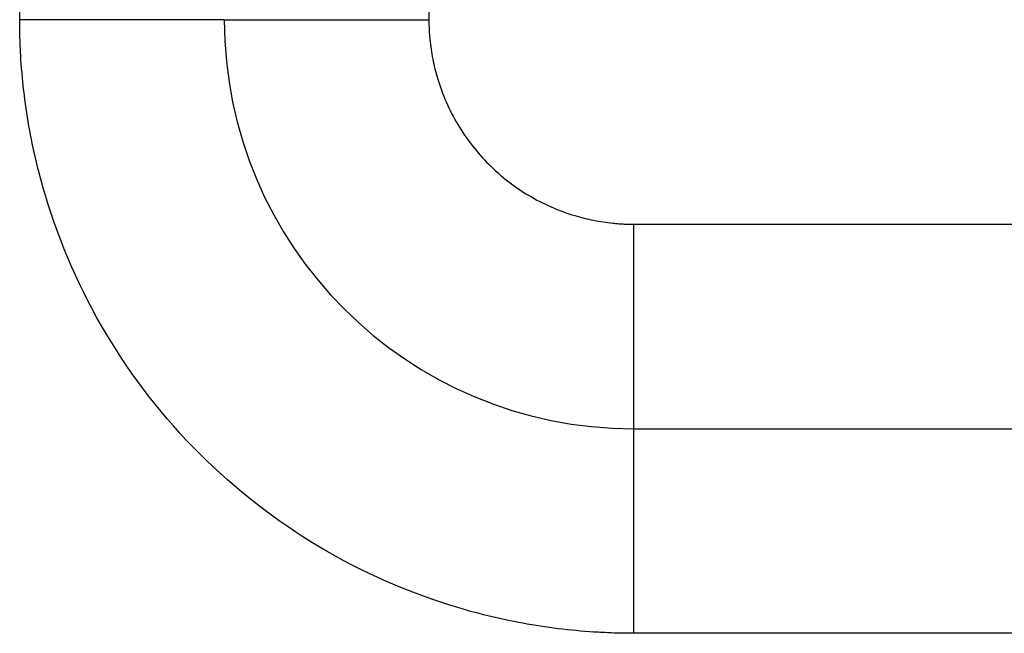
# Model space of a CAD drawing. Header units: inches. Extents: x -431 to 311, y -200 to 191.
# Tile 22 of 61: x -158.5 to -153.69, y 0.77 to 3.77. Entities that reach past the tile are written whole.
import ezdxf

# ---------------------------------------------------------------- set-up
doc = ezdxf.new("R2010")
doc.units = ezdxf.units.IN

# ---------------------------------------------------------------- blocks, each defined once
blk = doc.blocks.new('001_G23_G27_BF_B3_20W_30W_Motor_1_1__4', base_point=(-311, -62.7655))
at = {"color": 7, "linetype": 'Continuous'}
blk.add_line((-155.5, 1.7655), (-121, 1.7655), dxfattribs=at)
blk.add_arc((-155.5, 3.7655), 2, 180, -90, dxfattribs=at)
at = {"color": 1, "linetype": 'Continuous'}
for points, knots in [([(-158.5, 3.7651), (-158.4998, 3.7939), (-158.4993, 3.8513), (-158.4916, 4.025), (-158.4615, 4.2855), (-158.351, 4.7532), (-158.1029, 5.3182), (-157.6433, 5.9083), (-157.0533, 6.3681), (-156.4885, 6.6162), (-156.0212, 6.7268), (-155.7609, 6.757), (-155.587, 6.7647), (-155.5293, 6.7652), (-155.5004, 6.7655)], [0, 0, 0, 0, 0.08616, 0.172274, 0.521578, 0.87093, 1.611483, 2.352036, 3.092588, 3.833141, 4.181973, 4.530753, 4.617373, 4.703939, 4.703939, 4.703939, 4.703939]), ([(-155.4998, 4.7655), (-155.5078, 4.7654), (-155.524, 4.7653), (-155.5482, 4.7644), (-155.5724, 4.763), (-155.6206, 4.7589), (-155.6926, 4.7484), (-155.8353, 4.7132), (-156.0176, 4.6331), (-156.2143, 4.4799), (-156.3675, 4.2833), (-156.4473, 4.1017), (-156.4823, 3.9605), (-156.4929, 3.8896), (-156.4972, 3.8414), (-156.4988, 3.8161), (-156.4998, 3.7907), (-156.4999, 3.7738), (-156.5, 3.7653)], [0, 0, 0, 0, 0.024235, 0.04847, 0.072697, 0.096909, 0.193673, 0.290494, 0.537345, 0.784196, 1.031047, 1.277898, 1.372499, 1.467041, 1.492404, 1.517775, 1.543153, 1.568531, 1.568531, 1.568531, 1.568531]), ([(-157.5, 3.7655), (-157.5, 3.7655), (-157.5, 3.7655), (-157.5001, 3.7655), (-157.5002, 3.7655), (-157.5003, 3.7655), (-157.5005, 3.7655), (-157.5006, 3.7655), (-157.5009, 3.7655), (-157.5011, 3.7655), (-157.5015, 3.7655), (-157.5018, 3.7655), (-157.5022, 3.7655), (-157.5026, 3.7655), (-157.503, 3.7655), (-157.5035, 3.7655), (-157.5041, 3.7655), (-157.5046, 3.7655), (-157.5052, 3.7655), (-157.5059, 3.7655), (-157.5066, 3.7655), (-157.5073, 3.7655), (-157.508, 3.7654), (-157.5088, 3.7654), (-157.5097, 3.7654), (-157.5106, 3.7654), (-157.5115, 3.7654), (-157.5125, 3.7654), (-157.5135, 3.7654), (-157.5145, 3.7654), (-157.5156, 3.7654), (-157.5167, 3.7654), (-157.5178, 3.7654), (-157.519, 3.7654), (-157.5202, 3.7654), (-157.5215, 3.7654), (-157.5227, 3.7654), (-157.5241, 3.7654), (-157.5254, 3.7654), (-157.5268, 3.7654), (-157.5283, 3.7654), (-157.5298, 3.7654), (-157.5313, 3.7654), (-157.5328, 3.7654), (-157.5344, 3.7654), (-157.5361, 3.7654), (-157.5378, 3.7654), (-157.5395, 3.7654), (-157.5412, 3.7654), (-157.5431, 3.7654), (-157.5449, 3.7654), (-157.5468, 3.7654), (-157.5487, 3.7654), (-157.5507, 3.7654), (-157.5527, 3.7654), (-157.5547, 3.7654), (-157.5568, 3.7654), (-157.559, 3.7654), (-157.5611, 3.7654), (-157.5633, 3.7654), (-157.5656, 3.7654), (-157.5679, 3.7654), (-157.5702, 3.7654), (-157.5725, 3.7654), (-157.5749, 3.7654), (-157.5772, 3.7654), (-157.5796, 3.7654), (-157.5821, 3.7654), (-157.5846, 3.7654), (-157.5871, 3.7654), (-157.5897, 3.7654), (-157.5923, 3.7654), (-157.595, 3.7654), (-157.5977, 3.7654), (-157.6004, 3.7654), (-157.6032, 3.7654), (-157.606, 3.7654), (-157.6088, 3.7654), (-157.6117, 3.7654), (-157.6146, 3.7654), (-157.6176, 3.7654), (-157.6206, 3.7654), (-157.6236, 3.7654), (-157.6267, 3.7654), (-157.6298, 3.7654), (-157.633, 3.7654), (-157.6362, 3.7654), (-157.6394, 3.7654), (-157.6427, 3.7654), (-157.646, 3.7654), (-157.6493, 3.7654), (-157.6527, 3.7654), (-157.6561, 3.7654), (-157.6596, 3.7654), (-157.663, 3.7654), (-157.6666, 3.7653), (-157.6701, 3.7653), (-157.6737, 3.7653), (-157.6774, 3.7653), (-157.681, 3.7653), (-157.6847, 3.7653), (-157.6885, 3.7653), (-157.6922, 3.7653), (-157.696, 3.7653), (-157.6999, 3.7653), (-157.7037, 3.7653), (-157.7077, 3.7653), (-157.7116, 3.7653), (-157.7156, 3.7653), (-157.7196, 3.7653), (-157.7236, 3.7653), (-157.7277, 3.7653), (-157.7318, 3.7653), (-157.736, 3.7653), (-157.7402, 3.7653), (-157.7444, 3.7653), (-157.7486, 3.7653), (-157.7529, 3.7653), (-157.7572, 3.7653), (-157.7616, 3.7653), (-157.766, 3.7653), (-157.7704, 3.7653), (-157.7748, 3.7653), (-157.7793, 3.7653), (-157.7838, 3.7653), (-157.7883, 3.7653), (-157.7932, 3.7653), (-157.7983, 3.7653), (-157.8036, 3.7653), (-157.8091, 3.7653), (-157.8145, 3.7653), (-157.82, 3.7653), (-157.8256, 3.7653), (-157.8311, 3.7653), (-157.8367, 3.7653), (-157.8424, 3.7653), (-157.8481, 3.7653), (-157.8538, 3.7653), (-157.8596, 3.7653), (-157.8653, 3.7653), (-157.8712, 3.7653), (-157.877, 3.7653), (-157.8829, 3.7653), (-157.8888, 3.7653), (-157.8948, 3.7653), (-157.9008, 3.7653), (-157.9068, 3.7653), (-157.9128, 3.7653), (-157.9189, 3.7653), (-157.925, 3.7653), (-157.9311, 3.7653), (-157.9373, 3.7653), (-157.9435, 3.7653), (-157.9497, 3.7653), (-157.9559, 3.7653), (-157.9622, 3.7653), (-157.9685, 3.7653), (-157.9748, 3.7653), (-157.9811, 3.7653), (-157.9875, 3.7653), (-157.9939, 3.7653), (-158.0003, 3.7653), (-158.0067, 3.7653), (-158.0131, 3.7653), (-158.0196, 3.7653), (-158.0261, 3.7653), (-158.0326, 3.7653), (-158.0391, 3.7653), (-158.0456, 3.7653), (-158.0522, 3.7653), (-158.0587, 3.7653), (-158.0653, 3.7653), (-158.0719, 3.7653), (-158.0785, 3.7653), (-158.0852, 3.7653), (-158.0918, 3.7653), (-158.0985, 3.7653), (-158.1051, 3.7652), (-158.1118, 3.7652), (-158.1185, 3.7652), (-158.1252, 3.7652), (-158.133, 3.7652), (-158.1419, 3.7652), (-158.1519, 3.7652), (-158.162, 3.7652), (-158.172, 3.7652), (-158.182, 3.7652), (-158.1921, 3.7652), (-158.2022, 3.7652), (-158.2123, 3.7652), (-158.2223, 3.7652), (-158.2324, 3.7652), (-158.2425, 3.7652), (-158.2526, 3.7652), (-158.2627, 3.7652), (-158.2727, 3.7652), (-158.2828, 3.7652), (-158.2929, 3.7652), (-158.3029, 3.7652), (-158.313, 3.7652), (-158.323, 3.7652), (-158.3331, 3.7652), (-158.3431, 3.7652), (-158.3531, 3.7652), (-158.363, 3.7652), (-158.373, 3.7652), (-158.3829, 3.7652), (-158.3929, 3.7652), (-158.4027, 3.7652), (-158.4126, 3.7652), (-158.4225, 3.7652), (-158.4323, 3.7652), (-158.442, 3.7652), (-158.4518, 3.7652), (-158.4615, 3.7652), (-158.4712, 3.7651), (-158.4808, 3.7651), (-158.4904, 3.7651), (-158.4968, 3.7651), (-158.5, 3.7651)], [0, 0, 0, 0, 0.000018, 0.00007, 0.000158, 0.000281, 0.00044, 0.000634, 0.000865, 0.001133, 0.001437, 0.001778, 0.002156, 0.002572, 0.003025, 0.003516, 0.004045, 0.004613, 0.005219, 0.005864, 0.006547, 0.00727, 0.008032, 0.008834, 0.009675, 0.010557, 0.011478, 0.01244, 0.013443, 0.014486, 0.01557, 0.016695, 0.017822, 0.018988, 0.020193, 0.021438, 0.022722, 0.024045, 0.025408, 0.026811, 0.028253, 0.029736, 0.031258, 0.03282, 0.034422, 0.036064, 0.037746, 0.039469, 0.041233, 0.043036, 0.044881, 0.046766, 0.048692, 0.050658, 0.052666, 0.054715, 0.056804, 0.058936, 0.061108, 0.063322, 0.065577, 0.067874, 0.070212, 0.072505, 0.074839, 0.077213, 0.079628, 0.082082, 0.084577, 0.087112, 0.089687, 0.092301, 0.094954, 0.097647, 0.10038, 0.103151, 0.105961, 0.10881, 0.111698, 0.114624, 0.117588, 0.12059, 0.123631, 0.126709, 0.129826, 0.13298, 0.136171, 0.1394, 0.142665, 0.145968, 0.149308, 0.152684, 0.156098, 0.159547, 0.163033, 0.166555, 0.170113, 0.173707, 0.177337, 0.181002, 0.184703, 0.188439, 0.19221, 0.196016, 0.199857, 0.203733, 0.207644, 0.211589, 0.215568, 0.219581, 0.223628, 0.22771, 0.231824, 0.235973, 0.240155, 0.24437, 0.248618, 0.2529, 0.257214, 0.261561, 0.265941, 0.270352, 0.274797, 0.279273, 0.283781, 0.288322, 0.292894, 0.298234, 0.303616, 0.309038, 0.314499, 0.319999, 0.325537, 0.331113, 0.336727, 0.342377, 0.348063, 0.353784, 0.359541, 0.365332, 0.371156, 0.377014, 0.382904, 0.388826, 0.39478, 0.400765, 0.40678, 0.412824, 0.418898, 0.425, 0.43113, 0.437288, 0.443473, 0.449683, 0.45592, 0.462181, 0.468467, 0.474777, 0.481111, 0.487467, 0.493845, 0.500245, 0.506667, 0.513108, 0.51957, 0.526051, 0.53255, 0.539068, 0.545604, 0.552156, 0.558725, 0.56531, 0.57191, 0.578525, 0.585154, 0.591797, 0.598452, 0.60512, 0.6118, 0.618492, 0.625194, 0.631906, 0.641905, 0.65192, 0.661949, 0.671991, 0.682044, 0.692106, 0.702175, 0.712251, 0.722332, 0.732415, 0.7425, 0.752585, 0.762668, 0.772747, 0.782822, 0.79289, 0.80295, 0.813001, 0.82304, 0.833066, 0.843077, 0.853073, 0.863051, 0.87301, 0.882947, 0.892863, 0.902754, 0.91262, 0.922459, 0.932269, 0.942049, 0.951796, 0.96151, 0.97119, 0.980832, 0.990436, 1, 1, 1, 1]), ([(-155.5001, 0.7655), (-155.5287, 0.7657), (-155.586, 0.7662), (-155.7596, 0.7739), (-156.0201, 0.804), (-156.4878, 0.9145), (-157.0527, 1.1626), (-157.6428, 1.6222), (-158.1026, 2.2122), (-158.3507, 2.777), (-158.4613, 3.2443), (-158.4915, 3.5047), (-158.4993, 3.6785), (-158.4998, 3.7363), (-158.5, 3.7651)], [0, 0, 0, 0, 0.085917, 0.171843, 0.521146, 0.870499, 1.611052, 2.351605, 3.092157, 3.83271, 4.181541, 4.530322, 4.616975, 4.703583, 4.703583, 4.703583, 4.703583]), ([(-157.5, 3.7655), (-157.5, 3.7655), (-157.5, 3.7655), (-157.5, 3.7655), (-157.4999, 3.7655), (-157.4999, 3.7655), (-157.4998, 3.7655), (-157.4997, 3.7655), (-157.4996, 3.7655), (-157.4995, 3.7655), (-157.4993, 3.7655), (-157.4992, 3.7655), (-157.499, 3.7655), (-157.4988, 3.7655), (-157.4986, 3.7655), (-157.4984, 3.7655), (-157.4981, 3.7655), (-157.4979, 3.7655), (-157.4976, 3.7655), (-157.4973, 3.7655), (-157.497, 3.7655), (-157.4967, 3.7655), (-157.4963, 3.7655), (-157.496, 3.7655), (-157.4956, 3.7655), (-157.4952, 3.7655), (-157.4947, 3.7655), (-157.4943, 3.7655), (-157.4939, 3.7655), (-157.4934, 3.7655), (-157.4929, 3.7655), (-157.4924, 3.7655), (-157.4919, 3.7655), (-157.4913, 3.7655), (-157.4907, 3.7655), (-157.4902, 3.7655), (-157.4896, 3.7655), (-157.4889, 3.7655), (-157.4883, 3.7655), (-157.4876, 3.7655), (-157.487, 3.7655), (-157.4863, 3.7655), (-157.4856, 3.7655), (-157.4848, 3.7655), (-157.4841, 3.7655), (-157.4833, 3.7655), (-157.4825, 3.7655), (-157.4818, 3.7655), (-157.481, 3.7655), (-157.4802, 3.7655), (-157.4793, 3.7655), (-157.4785, 3.7655), (-157.4776, 3.7655), (-157.4768, 3.7655), (-157.4759, 3.7655), (-157.4749, 3.7655), (-157.474, 3.7655), (-157.4731, 3.7655), (-157.4721, 3.7655), (-157.4711, 3.7655), (-157.4701, 3.7655), (-157.4691, 3.7655), (-157.468, 3.7655), (-157.467, 3.7655), (-157.4659, 3.7655), (-157.4648, 3.7655), (-157.4637, 3.7655), (-157.4625, 3.7655), (-157.4614, 3.7655), (-157.4602, 3.7655), (-157.459, 3.7655), (-157.4578, 3.7655), (-157.4566, 3.7654), (-157.4554, 3.7654), (-157.4541, 3.7654), (-157.4528, 3.7654), (-157.4515, 3.7654), (-157.4502, 3.7654), (-157.4489, 3.7654), (-157.4475, 3.7654), (-157.4461, 3.7654), (-157.4447, 3.7654), (-157.4433, 3.7654), (-157.4419, 3.7654), (-157.4405, 3.7654), (-157.439, 3.7654), (-157.4375, 3.7654), (-157.436, 3.7654), (-157.4345, 3.7654), (-157.4329, 3.7654), (-157.4314, 3.7654), (-157.4298, 3.7654), (-157.4282, 3.7654), (-157.4266, 3.7654), (-157.425, 3.7654), (-157.4234, 3.7654), (-157.4217, 3.7654), (-157.4201, 3.7654), (-157.4184, 3.7654), (-157.4167, 3.7654), (-157.4149, 3.7654), (-157.4132, 3.7654), (-157.4114, 3.7654), (-157.4096, 3.7654), (-157.4078, 3.7654), (-157.406, 3.7654), (-157.4042, 3.7654), (-157.4023, 3.7654), (-157.4004, 3.7654), (-157.3985, 3.7654), (-157.3966, 3.7654), (-157.3947, 3.7654), (-157.3928, 3.7654), (-157.3908, 3.7654), (-157.3888, 3.7654), (-157.3868, 3.7654), (-157.3848, 3.7654), (-157.3827, 3.7654), (-157.3807, 3.7654), (-157.3786, 3.7654), (-157.3765, 3.7654), (-157.3744, 3.7654), (-157.3723, 3.7654), (-157.3701, 3.7654), (-157.3679, 3.7654), (-157.3658, 3.7654), (-157.3636, 3.7654), (-157.3613, 3.7654), (-157.3591, 3.7654), (-157.3568, 3.7654), (-157.3546, 3.7654), (-157.3523, 3.7654), (-157.35, 3.7654), (-157.3476, 3.7654), (-157.3453, 3.7654), (-157.3429, 3.7654), (-157.3406, 3.7654), (-157.3382, 3.7654), (-157.3358, 3.7654), (-157.3333, 3.7654), (-157.3309, 3.7654), (-157.3284, 3.7654), (-157.3259, 3.7654), (-157.3234, 3.7654), (-157.3209, 3.7654), (-157.3184, 3.7654), (-157.3159, 3.7654), (-157.3133, 3.7654), (-157.3107, 3.7654), (-157.3081, 3.7654), (-157.3055, 3.7654), (-157.3029, 3.7654), (-157.3002, 3.7654), (-157.2976, 3.7654), (-157.2949, 3.7654), (-157.2922, 3.7654), (-157.2895, 3.7654), (-157.2867, 3.7654), (-157.284, 3.7654), (-157.2812, 3.7654), (-157.2785, 3.7654), (-157.2757, 3.7654), (-157.2729, 3.7654), (-157.27, 3.7654), (-157.2672, 3.7654), (-157.2643, 3.7654), (-157.2615, 3.7654), (-157.2586, 3.7654), (-157.2557, 3.7654), (-157.2528, 3.7654), (-157.2498, 3.7654), (-157.2469, 3.7654), (-157.2439, 3.7654), (-157.2409, 3.7654), (-157.2379, 3.7654), (-157.2349, 3.7654), (-157.2319, 3.7654), (-157.2288, 3.7654), (-157.2258, 3.7654), (-157.2227, 3.7654), (-157.2196, 3.7654), (-157.2165, 3.7654), (-157.2134, 3.7654), (-157.2103, 3.7654), (-157.207, 3.7654), (-157.2035, 3.7654), (-157.1998, 3.7654), (-157.1962, 3.7654), (-157.1925, 3.7654), (-157.1888, 3.7654), (-157.1851, 3.7654), (-157.1814, 3.7654), (-157.1776, 3.7654), (-157.1738, 3.7654), (-157.1701, 3.7654), (-157.1663, 3.7654), (-157.1624, 3.7654), (-157.1586, 3.7654), (-157.1547, 3.7654), (-157.1509, 3.7654), (-157.147, 3.7654), (-157.1431, 3.7654), (-157.1392, 3.7654), (-157.1352, 3.7654), (-157.1313, 3.7654), (-157.1273, 3.7654), (-157.1233, 3.7654), (-157.1194, 3.7654), (-157.1153, 3.7654), (-157.1113, 3.7654), (-157.1073, 3.7654), (-157.1032, 3.7654), (-157.0992, 3.7654), (-157.0951, 3.7654), (-157.091, 3.7654), (-157.0869, 3.7654), (-157.0828, 3.7654), (-157.0786, 3.7654), (-157.0745, 3.7654), (-157.0703, 3.7654), (-157.0661, 3.7654), (-157.0619, 3.7654), (-157.0578, 3.7654), (-157.0535, 3.7654), (-157.0493, 3.7654), (-157.0451, 3.7654), (-157.0408, 3.7654), (-157.0366, 3.7654), (-157.0323, 3.7654), (-157.028, 3.7654), (-157.0237, 3.7654), (-157.0194, 3.7654), (-157.0151, 3.7654), (-157.0108, 3.7654), (-157.0065, 3.7654), (-157.0021, 3.7654), (-156.9978, 3.7654), (-156.9934, 3.7654), (-156.989, 3.7654), (-156.9847, 3.7654), (-156.9803, 3.7654), (-156.9759, 3.7654), (-156.9715, 3.7654), (-156.967, 3.7654), (-156.9626, 3.7654), (-156.9582, 3.7654), (-156.9538, 3.7654), (-156.9493, 3.7654), (-156.9448, 3.7654), (-156.9404, 3.7654), (-156.9359, 3.7654), (-156.9314, 3.7654), (-156.9269, 3.7654), (-156.9225, 3.7654), (-156.918, 3.7654), (-156.9135, 3.7654), (-156.9089, 3.7654), (-156.9044, 3.7654), (-156.8999, 3.7654), (-156.8954, 3.7654), (-156.8908, 3.7654), (-156.8863, 3.7654), (-156.8818, 3.7654), (-156.8772, 3.7654), (-156.8727, 3.7654), (-156.8674, 3.7654), (-156.8614, 3.7654), (-156.8546, 3.7654), (-156.8479, 3.7654), (-156.8412, 3.7654), (-156.8344, 3.7654), (-156.8276, 3.7654), (-156.8209, 3.7654), (-156.8141, 3.7654), (-156.8073, 3.7654), (-156.8006, 3.7654), (-156.7938, 3.7654), (-156.787, 3.7654), (-156.7802, 3.7654), (-156.7735, 3.7654), (-156.7667, 3.7654), (-156.7599, 3.7654), (-156.7531, 3.7654), (-156.7463, 3.7654), (-156.7395, 3.7654), (-156.7328, 3.7654), (-156.726, 3.7654), (-156.7192, 3.7654), (-156.7124, 3.7654), (-156.7057, 3.7654), (-156.6989, 3.7654), (-156.6921, 3.7654), (-156.6854, 3.7654), (-156.6786, 3.7654), (-156.6719, 3.7654), (-156.6651, 3.7654), (-156.6584, 3.7654), (-156.6517, 3.7654), (-156.6449, 3.7654), (-156.6382, 3.7654), (-156.6315, 3.7653), (-156.6248, 3.7653), (-156.6181, 3.7653), (-156.6115, 3.7653), (-156.6048, 3.7653), (-156.5982, 3.7653), (-156.5915, 3.7653), (-156.5849, 3.7653), (-156.5783, 3.7653), (-156.5717, 3.7653), (-156.5651, 3.7653), (-156.5585, 3.7653), (-156.5519, 3.7653), (-156.5454, 3.7653), (-156.5389, 3.7653), (-156.5323, 3.7653), (-156.5258, 3.7653), (-156.5194, 3.7653), (-156.5129, 3.7653), (-156.5064, 3.7653), (-156.5021, 3.7653), (-156.5, 3.7653)], [0, 0, 0, 0, 0.0000081, 0.0000324, 0.0000731, 0.0001301, 0.0002036, 0.0002936, 0.0004002, 0.0005235, 0.0006636, 0.0008205, 0.0009943, 0.0011852, 0.0013931, 0.0016181, 0.0018604, 0.00212, 0.0023969, 0.0026914, 0.0030033, 0.0033329, 0.0036801, 0.0040452, 0.0044278, 0.0048284, 0.005247, 0.0056836, 0.0061382, 0.0066111, 0.0071021, 0.0076114, 0.008139, 0.008685, 0.0092495, 0.0098325, 0.0104341, 0.0110543, 0.0116933, 0.012351, 0.0130275, 0.0137229, 0.0144373, 0.0151706, 0.0159231, 0.0166947, 0.0174499, 0.0182229, 0.0190136, 0.0198222, 0.0206486, 0.0214928, 0.0223549, 0.0232349, 0.0241329, 0.0250488, 0.0259827, 0.0269346, 0.0279046, 0.0288926, 0.0298988, 0.030923, 0.0319654, 0.033026, 0.0341048, 0.0352018, 0.0363171, 0.0374507, 0.0386025, 0.0397727, 0.0409613, 0.0421683, 0.0433937, 0.0446375, 0.0458998, 0.0471807, 0.04848, 0.0497979, 0.0511344, 0.0524895, 0.0538632, 0.0552556, 0.0566666, 0.0580964, 0.059545, 0.0610123, 0.0624984, 0.0640033, 0.0655271, 0.0670697, 0.0686313, 0.0702117, 0.0717854, 0.0733784, 0.0749905, 0.0766219, 0.0782724, 0.0799419, 0.0816305, 0.083338, 0.0850645, 0.0868099, 0.0885742, 0.0903572, 0.092159, 0.0939795, 0.0958186, 0.0976764, 0.0995527, 0.1014475, 0.1033608, 0.1052925, 0.1072426, 0.109211, 0.1111977, 0.1132026, 0.1152257, 0.117267, 0.1193264, 0.1214038, 0.1234991, 0.1256125, 0.1277437, 0.1298928, 0.1320598, 0.1342444, 0.1364468, 0.1386669, 0.1409046, 0.1431599, 0.1454327, 0.147723, 0.1500307, 0.1523558, 0.1546982, 0.157058, 0.1594349, 0.1618291, 0.1642405, 0.1666689, 0.1691144, 0.171577, 0.1740564, 0.1765528, 0.1790661, 0.1815962, 0.1841431, 0.1867067, 0.189287, 0.1918839, 0.1944975, 0.1971275, 0.1997741, 0.2024371, 0.2051165, 0.2078123, 0.2105244, 0.2132527, 0.2159973, 0.218758, 0.2215348, 0.2243277, 0.2271367, 0.2299616, 0.2328024, 0.2356592, 0.2385318, 0.2414201, 0.2443243, 0.2472441, 0.2501795, 0.2531306, 0.2560972, 0.2590794, 0.262077, 0.26509, 0.2681184, 0.2711621, 0.2742211, 0.2772953, 0.2803847, 0.2834892, 0.2866088, 0.2897435, 0.2928932, 0.2965152, 0.3001561, 0.3038157, 0.3074937, 0.31119, 0.3149045, 0.3186368, 0.3223869, 0.3261546, 0.3299397, 0.3337419, 0.3375612, 0.3413973, 0.3452502, 0.3491194, 0.353005, 0.3569068, 0.3608244, 0.3647579, 0.3687069, 0.3726713, 0.3766509, 0.3806456, 0.3846552, 0.3886794, 0.3927181, 0.3967712, 0.4008384, 0.4049195, 0.4090145, 0.413123, 0.417245, 0.4213802, 0.4255284, 0.4296896, 0.4338634, 0.4380498, 0.4422485, 0.4464593, 0.4506821, 0.4549168, 0.459163, 0.4634207, 0.4676896, 0.4719696, 0.4762605, 0.4805622, 0.4848743, 0.4891968, 0.4935295, 0.4978722, 0.5022247, 0.5065868, 0.5109584, 0.5153392, 0.5197292, 0.524128, 0.5285356, 0.5329517, 0.5373762, 0.5418089, 0.5462497, 0.5506982, 0.5551544, 0.559618, 0.564089, 0.568567, 0.573052, 0.5775437, 0.582042, 0.5865467, 0.5910576, 0.5955745, 0.6000973, 0.6046257, 0.6091596, 0.6136988, 0.6182431, 0.6227924, 0.6273465, 0.6319051, 0.6386302, 0.6453626, 0.6521018, 0.6588475, 0.665599, 0.6723559, 0.6791178, 0.685884, 0.6926543, 0.699428, 0.7062047, 0.7129839, 0.7197651, 0.7265478, 0.7333316, 0.740116, 0.7469005, 0.7536845, 0.7604677, 0.7672496, 0.7740295, 0.7808072, 0.787582, 0.7943536, 0.8011213, 0.8078848, 0.8146436, 0.8213971, 0.8281449, 0.8348866, 0.8416215, 0.8483493, 0.8550694, 0.8617814, 0.8684848, 0.8751791, 0.8818638, 0.8885385, 0.8952026, 0.9018557, 0.9084972, 0.9151268, 0.9217439, 0.928348, 0.9349387, 0.9415155, 0.9480778, 0.9546253, 0.9611573, 0.9676735, 0.9741734, 0.9806564, 0.9871222, 0.9935701, 0.9999997, 0.9999997, 0.9999997, 0.9999997]), ([(-156.5, 3.7653), (-156.4999, 3.7573), (-156.4998, 3.7412), (-156.4989, 3.7171), (-156.4975, 3.693), (-156.4934, 3.6448), (-156.4829, 3.5729), (-156.4477, 3.4302), (-156.3676, 3.2479), (-156.2144, 3.0512), (-156.0178, 2.898), (-155.8362, 2.8182), (-155.695, 2.7832), (-155.6241, 2.7726), (-155.5759, 2.7683), (-155.5505, 2.7667), (-155.525, 2.7657), (-155.5081, 2.7656), (-155.4996, 2.7655)], [0, 0, 0, 0, 0.024122, 0.048239, 0.07236, 0.096498, 0.193262, 0.290083, 0.536934, 0.783785, 1.030636, 1.277487, 1.372088, 1.46663, 1.492037, 1.517472, 1.542921, 1.568367, 1.568367, 1.568367, 1.568367]), ([(-155.4996, 2.7655), (-155.4996, 2.7621), (-155.4996, 2.7554), (-155.4996, 2.7452), (-155.4996, 2.735), (-155.4996, 2.7248), (-155.4996, 2.7145), (-155.4996, 2.7042), (-155.4996, 2.6938), (-155.4996, 2.6834), (-155.4996, 2.673), (-155.4996, 2.6626), (-155.4996, 2.6521), (-155.4996, 2.6416), (-155.4996, 2.6311), (-155.4996, 2.6206), (-155.4996, 2.61), (-155.4997, 2.5994), (-155.4997, 2.5888), (-155.4997, 2.5782), (-155.4997, 2.5676), (-155.4997, 2.5569), (-155.4997, 2.5463), (-155.4997, 2.5356), (-155.4997, 2.525), (-155.4997, 2.5143), (-155.4997, 2.5037), (-155.4997, 2.493), (-155.4997, 2.4824), (-155.4997, 2.4717), (-155.4997, 2.4611), (-155.4997, 2.4504), (-155.4997, 2.4398), (-155.4997, 2.4292), (-155.4997, 2.4186), (-155.4997, 2.408), (-155.4997, 2.3985), (-155.4997, 2.3902), (-155.4997, 2.3829), (-155.4997, 2.3757), (-155.4997, 2.3685), (-155.4997, 2.3613), (-155.4997, 2.3542), (-155.4997, 2.347), (-155.4997, 2.3399), (-155.4997, 2.3327), (-155.4997, 2.3256), (-155.4997, 2.3186), (-155.4997, 2.3115), (-155.4997, 2.3044), (-155.4997, 2.2974), (-155.4997, 2.2904), (-155.4997, 2.2834), (-155.4997, 2.2765), (-155.4997, 2.2695), (-155.4997, 2.2626), (-155.4997, 2.2557), (-155.4997, 2.2489), (-155.4998, 2.242), (-155.4998, 2.2352), (-155.4998, 2.2284), (-155.4998, 2.2217), (-155.4998, 2.2149), (-155.4998, 2.2082), (-155.4998, 2.2016), (-155.4998, 2.1949), (-155.4998, 2.1883), (-155.4998, 2.1818), (-155.4998, 2.1752), (-155.4998, 2.1687), (-155.4998, 2.1623), (-155.4998, 2.1558), (-155.4998, 2.1495), (-155.4998, 2.1431), (-155.4998, 2.1368), (-155.4998, 2.1305), (-155.4998, 2.1243), (-155.4998, 2.1181), (-155.4998, 2.1119), (-155.4998, 2.1058), (-155.4998, 2.0997), (-155.4998, 2.0937), (-155.4998, 2.0877), (-155.4998, 2.0817), (-155.4998, 2.0758), (-155.4998, 2.07), (-155.4998, 2.0642), (-155.4998, 2.0587), (-155.4998, 2.0534), (-155.4998, 2.0485), (-155.4998, 2.0436), (-155.4998, 2.0388), (-155.4998, 2.034), (-155.4998, 2.0292), (-155.4998, 2.0245), (-155.4998, 2.0198), (-155.4998, 2.0151), (-155.4998, 2.0105), (-155.4998, 2.0059), (-155.4998, 2.0014), (-155.4998, 1.9969), (-155.4998, 1.9925), (-155.4998, 1.988), (-155.4998, 1.9837), (-155.4998, 1.9793), (-155.4998, 1.975), (-155.4998, 1.9708), (-155.4998, 1.9665), (-155.4998, 1.9624), (-155.4998, 1.9582), (-155.4998, 1.9541), (-155.4998, 1.9501), (-155.4998, 1.9461), (-155.4998, 1.9421), (-155.4998, 1.9382), (-155.4998, 1.9343), (-155.4998, 1.9304), (-155.4998, 1.9266), (-155.4998, 1.9229), (-155.4998, 1.9192), (-155.4998, 1.9155), (-155.4998, 1.9119), (-155.4998, 1.9083), (-155.4998, 1.9047), (-155.4998, 1.9012), (-155.4998, 1.8978), (-155.4999, 1.8944), (-155.4999, 1.891), (-155.4999, 1.8877), (-155.4999, 1.8844), (-155.4999, 1.8812), (-155.4999, 1.878), (-155.4999, 1.8749), (-155.4999, 1.8718), (-155.4999, 1.8687), (-155.4999, 1.8657), (-155.4999, 1.8627), (-155.4999, 1.8598), (-155.4999, 1.857), (-155.4999, 1.8541), (-155.4999, 1.8514), (-155.4999, 1.8486), (-155.4999, 1.846), (-155.4999, 1.8433), (-155.4999, 1.8407), (-155.4999, 1.8382), (-155.4999, 1.8357), (-155.4999, 1.8332), (-155.4999, 1.8308), (-155.4999, 1.8284), (-155.4999, 1.826), (-155.4999, 1.8237), (-155.4999, 1.8214), (-155.4999, 1.8192), (-155.4999, 1.8171), (-155.4999, 1.8149), (-155.4999, 1.8129), (-155.4999, 1.8108), (-155.4999, 1.8089), (-155.4999, 1.8069), (-155.4999, 1.805), (-155.4999, 1.8032), (-155.4999, 1.8014), (-155.4999, 1.7997), (-155.4999, 1.7979), (-155.4999, 1.7963), (-155.4999, 1.7947), (-155.4999, 1.7931), (-155.4999, 1.7916), (-155.4999, 1.7901), (-155.4999, 1.7887), (-155.4999, 1.7873), (-155.4999, 1.786), (-155.4999, 1.7847), (-155.4999, 1.7834), (-155.4999, 1.7822), (-155.4999, 1.781), (-155.4999, 1.7798), (-155.4999, 1.7787), (-155.4999, 1.7777), (-155.4999, 1.7767), (-155.4999, 1.7757), (-155.5, 1.7748), (-155.5, 1.7739), (-155.5, 1.773), (-155.5, 1.7723), (-155.5, 1.7715), (-155.5, 1.7708), (-155.5, 1.7702), (-155.5, 1.7696), (-155.5, 1.769), (-155.5, 1.7685), (-155.5, 1.768), (-155.5, 1.7676), (-155.5, 1.7672), (-155.5, 1.7668), (-155.5, 1.7665), (-155.5, 1.7662), (-155.5, 1.766), (-155.5, 1.7658), (-155.5, 1.7657), (-155.5, 1.7656), (-155.5, 1.7655), (-155.5, 1.7655), (-155.5, 1.7655)], [0, 0, 0, 0, 0.010112, 0.020268, 0.030467, 0.040707, 0.050986, 0.061301, 0.071652, 0.082035, 0.092451, 0.102895, 0.113367, 0.123865, 0.134387, 0.14493, 0.155494, 0.166076, 0.176674, 0.187287, 0.197912, 0.208548, 0.219193, 0.229844, 0.240501, 0.251161, 0.261822, 0.272483, 0.283141, 0.293795, 0.304443, 0.315083, 0.325712, 0.33633, 0.346935, 0.357523, 0.368095, 0.375333, 0.382559, 0.389773, 0.396973, 0.404159, 0.411331, 0.418487, 0.425627, 0.432751, 0.439856, 0.446943, 0.454012, 0.46106, 0.468088, 0.475095, 0.482079, 0.489041, 0.49598, 0.502895, 0.509784, 0.516649, 0.523486, 0.530297, 0.537081, 0.543835, 0.550561, 0.557257, 0.563922, 0.570555, 0.577157, 0.583726, 0.590261, 0.596762, 0.603229, 0.609659, 0.616053, 0.62241, 0.628729, 0.63501, 0.641251, 0.647453, 0.653613, 0.659732, 0.665809, 0.671843, 0.677834, 0.68378, 0.689681, 0.695536, 0.701345, 0.707107, 0.712065, 0.716985, 0.721868, 0.726714, 0.731521, 0.736291, 0.741022, 0.745715, 0.750369, 0.754984, 0.75956, 0.764098, 0.768596, 0.773054, 0.777473, 0.781851, 0.78619, 0.790489, 0.794747, 0.798964, 0.80314, 0.807276, 0.81137, 0.815423, 0.819435, 0.823404, 0.827332, 0.831218, 0.835061, 0.838862, 0.842621, 0.846336, 0.850008, 0.853638, 0.857223, 0.860766, 0.864264, 0.867719, 0.871129, 0.874495, 0.877817, 0.881094, 0.884326, 0.887513, 0.890655, 0.893751, 0.896802, 0.899807, 0.902766, 0.905679, 0.908545, 0.911365, 0.914139, 0.916865, 0.919545, 0.922177, 0.924762, 0.927299, 0.929788, 0.932286, 0.934737, 0.93714, 0.939496, 0.941804, 0.944065, 0.94628, 0.948447, 0.950567, 0.952641, 0.954668, 0.956649, 0.958583, 0.960471, 0.962312, 0.964108, 0.965857, 0.967561, 0.969219, 0.970831, 0.972398, 0.973919, 0.975395, 0.976826, 0.978212, 0.979552, 0.980848, 0.982099, 0.983305, 0.984509, 0.985666, 0.986776, 0.987839, 0.988855, 0.989826, 0.99075, 0.991629, 0.992462, 0.99325, 0.993993, 0.994692, 0.995345, 0.995955, 0.99652, 0.997042, 0.997521, 0.997956, 0.998348, 0.998698, 0.999006, 0.999271, 0.999495, 0.999678, 0.999819, 0.99992, 0.99998, 1, 1, 1, 1]), ([(-155.4996, 2.7655), (-155.4761, 2.7655), (-155.4291, 2.7655), (-149.6557, 2.7655), (-138.1793, 2.7655), (-126.7264, 2.7655), (-121, 2.7655)], [0, 0, 0, 0, 0.070479, 0.14101, 17.3203, 34.499589, 34.499589, 34.499589, 34.499589]), ([(-155.5, 1.7655), (-155.5, 1.7655), (-155.5, 1.7655), (-155.5, 1.7655), (-155.5, 1.7655), (-155.5, 1.7654), (-155.5, 1.7654), (-155.5, 1.7654), (-155.5, 1.7653), (-155.5, 1.7652), (-155.5, 1.7652), (-155.5, 1.7651), (-155.5, 1.765), (-155.5, 1.7649), (-155.5, 1.7648), (-155.5, 1.7647), (-155.5, 1.7646), (-155.5, 1.7645), (-155.5, 1.7644), (-155.5, 1.7642), (-155.5, 1.7641), (-155.5, 1.7639), (-155.5, 1.7638), (-155.5, 1.7636), (-155.5, 1.7634), (-155.5, 1.7632), (-155.5, 1.763), (-155.5, 1.7628), (-155.5, 1.7626), (-155.5, 1.7624), (-155.5, 1.7622), (-155.5, 1.7619), (-155.5, 1.7617), (-155.5, 1.7614), (-155.5, 1.7612), (-155.5, 1.7609), (-155.5, 1.7607), (-155.5, 1.7604), (-155.5, 1.7601), (-155.5, 1.7598), (-155.5, 1.7595), (-155.5, 1.7592), (-155.5, 1.7589), (-155.5, 1.7586), (-155.5, 1.7582), (-155.5, 1.7579), (-155.5, 1.7575), (-155.5, 1.7572), (-155.5, 1.7568), (-155.5, 1.7564), (-155.5, 1.7561), (-155.5, 1.7557), (-155.5, 1.7553), (-155.5, 1.7549), (-155.5, 1.7544), (-155.5, 1.754), (-155.5, 1.7536), (-155.5, 1.7531), (-155.5, 1.7527), (-155.5, 1.7522), (-155.5, 1.7518), (-155.5, 1.7513), (-155.5, 1.7508), (-155.5, 1.7503), (-155.5, 1.7498), (-155.5, 1.7493), (-155.5, 1.7488), (-155.5, 1.7483), (-155.5, 1.7478), (-155.5, 1.7472), (-155.5, 1.7467), (-155.5, 1.7462), (-155.5, 1.7456), (-155.5, 1.7451), (-155.5, 1.7445), (-155.5, 1.7439), (-155.5, 1.7433), (-155.5, 1.7428), (-155.5, 1.7422), (-155.5, 1.7415), (-155.5, 1.7409), (-155.5, 1.7403), (-155.5, 1.7397), (-155.5, 1.739), (-155.5, 1.7384), (-155.5, 1.7377), (-155.5, 1.7371), (-155.5, 1.7364), (-155.5, 1.7357), (-155.5, 1.735), (-155.5, 1.7343), (-155.5, 1.7336), (-155.5, 1.7329), (-155.5, 1.7322), (-155.5, 1.7315), (-155.5, 1.7307), (-155.5, 1.73), (-155.5, 1.7292), (-155.5, 1.7284), (-155.5, 1.7277), (-155.5, 1.7269), (-155.5, 1.7261), (-155.5, 1.7253), (-155.5, 1.7245), (-155.5, 1.7237), (-155.5, 1.7229), (-155.5, 1.722), (-155.5, 1.7212), (-155.5, 1.7203), (-155.5, 1.7195), (-155.5, 1.7186), (-155.5, 1.7177), (-155.5, 1.7169), (-155.5, 1.716), (-155.5, 1.7151), (-155.5, 1.7142), (-155.5, 1.7132), (-155.5, 1.7123), (-155.5, 1.7114), (-155.5, 1.7104), (-155.5, 1.7095), (-155.5, 1.7085), (-155.5, 1.7076), (-155.5, 1.7066), (-155.5, 1.7056), (-155.5, 1.7046), (-155.5, 1.7036), (-155.5, 1.7026), (-155.5, 1.7016), (-155.5, 1.7005), (-155.5, 1.6995), (-155.5, 1.6985), (-155.5, 1.6974), (-155.5, 1.6964), (-155.5, 1.6953), (-155.5, 1.6942), (-155.5, 1.6932), (-155.5, 1.6921), (-155.5, 1.691), (-155.5, 1.6899), (-155.5, 1.6888), (-155.5, 1.6877), (-155.5, 1.6866), (-155.5, 1.6854), (-155.5, 1.6843), (-155.5, 1.6832), (-155.5, 1.682), (-155.5, 1.6808), (-155.5, 1.6797), (-155.5, 1.6785), (-155.5, 1.6773), (-155.5, 1.6761), (-155.5, 1.6749), (-155.5, 1.6737), (-155.5, 1.6725), (-155.5, 1.6712), (-155.5, 1.67), (-155.5, 1.6687), (-155.5, 1.6675), (-155.5, 1.6662), (-155.5, 1.665), (-155.5, 1.6637), (-155.5, 1.6624), (-155.5, 1.6611), (-155.5, 1.6598), (-155.5, 1.6585), (-155.5, 1.6571), (-155.5, 1.6558), (-155.5, 1.6545), (-155.5, 1.6531), (-155.5, 1.6518), (-155.5, 1.6504), (-155.5, 1.649), (-155.5, 1.6476), (-155.5, 1.6463), (-155.5, 1.6449), (-155.5, 1.6435), (-155.5, 1.642), (-155.5, 1.6406), (-155.5, 1.6392), (-155.5, 1.6377), (-155.5, 1.6363), (-155.5, 1.6348), (-155.5, 1.6334), (-155.5, 1.6319), (-155.5, 1.6304), (-155.5, 1.6289), (-155.5, 1.6275), (-155.5, 1.626), (-155.5, 1.6244), (-155.5, 1.6229), (-155.5, 1.6214), (-155.5, 1.6199), (-155.5, 1.6183), (-155.5, 1.6168), (-155.5, 1.6152), (-155.5, 1.6136), (-155.5, 1.6121), (-155.5, 1.6105), (-155.5, 1.6089), (-155.5, 1.6073), (-155.5, 1.6057), (-155.5, 1.6041), (-155.5, 1.6025), (-155.5, 1.6008), (-155.5, 1.5992), (-155.5, 1.5975), (-155.5, 1.5959), (-155.5, 1.5942), (-155.5, 1.5926), (-155.5, 1.5909), (-155.5, 1.5892), (-155.5, 1.5875), (-155.5, 1.5858), (-155.5, 1.5841), (-155.5, 1.5824), (-155.5, 1.5807), (-155.5, 1.579), (-155.5, 1.5772), (-155.5, 1.5755), (-155.5, 1.5737), (-155.5, 1.572), (-155.5, 1.5702), (-155.5, 1.5684), (-155.5, 1.5666), (-155.5, 1.5649), (-155.5, 1.5631), (-155.5, 1.5613), (-155.5, 1.5594), (-155.5, 1.5576), (-155.5, 1.5558), (-155.5, 1.554), (-155.5, 1.5521), (-155.5, 1.5503), (-155.5, 1.5484), (-155.5, 1.5466), (-155.5, 1.5447), (-155.5, 1.5428), (-155.5, 1.5409), (-155.5, 1.539), (-155.5, 1.5371), (-155.5, 1.5352), (-155.5, 1.5333), (-155.5, 1.5314), (-155.5, 1.5295), (-155.5, 1.5275), (-155.5, 1.5256), (-155.5, 1.5236), (-155.5, 1.5217), (-155.5, 1.5197), (-155.5, 1.5177), (-155.5, 1.5158), (-155.5, 1.5138), (-155.5, 1.5118), (-155.5, 1.5098), (-155.5, 1.5078), (-155.5, 1.5058), (-155.5, 1.5037), (-155.5, 1.5017), (-155.5, 1.4997), (-155.5, 1.4976), (-155.5, 1.4956), (-155.5, 1.4935), (-155.5, 1.4915), (-155.5, 1.4894), (-155.5, 1.4873), (-155.5, 1.4852), (-155.5, 1.4832), (-155.5, 1.4811), (-155.5, 1.479), (-155.5, 1.4768), (-155.5, 1.4747), (-155.5, 1.4725), (-155.5, 1.4701), (-155.5, 1.4677), (-155.5, 1.4652), (-155.5, 1.4627), (-155.5, 1.4602), (-155.5, 1.4577), (-155.5, 1.4552), (-155.5, 1.4526), (-155.5, 1.4501), (-155.5, 1.4476), (-155.5, 1.445), (-155.5, 1.4425), (-155.5, 1.4399), (-155.5, 1.4373), (-155.5, 1.4348), (-155.5, 1.4322), (-155.5, 1.4296), (-155.5, 1.427), (-155.5, 1.4244), (-155.5, 1.4217), (-155.5, 1.4191), (-155.5, 1.4165), (-155.5, 1.4138), (-155.5, 1.4112), (-155.5, 1.4085), (-155.5, 1.4059), (-155.5, 1.4032), (-155.5, 1.4005), (-155.5, 1.3978), (-155.5, 1.3951), (-155.5, 1.3924), (-155.5, 1.3897), (-155.5, 1.387), (-155.5, 1.3843), (-155.5, 1.3815), (-155.5, 1.3788), (-155.5, 1.3761), (-155.5, 1.3733), (-155.5, 1.3706), (-155.5, 1.3678), (-155.5, 1.365), (-155.5, 1.3623), (-155.5, 1.3595), (-155.5, 1.3567), (-155.5, 1.3539), (-155.5, 1.3511), (-155.5, 1.3483), (-155.5, 1.3455), (-155.5, 1.3426), (-155.5, 1.3398), (-155.5, 1.337), (-155.5, 1.3342), (-155.5, 1.3313), (-155.5, 1.3285), (-155.5, 1.3256), (-155.5, 1.3227), (-155.5, 1.3199), (-155.5001, 1.317), (-155.5001, 1.3141), (-155.5001, 1.3113), (-155.5001, 1.3084), (-155.5001, 1.3055), (-155.5001, 1.3026), (-155.5001, 1.2997), (-155.5001, 1.2968), (-155.5001, 1.2938), (-155.5001, 1.2909), (-155.5001, 1.288), (-155.5001, 1.2851), (-155.5001, 1.2821), (-155.5001, 1.2792), (-155.5001, 1.2763), (-155.5001, 1.2733), (-155.5001, 1.2704), (-155.5001, 1.2674), (-155.5001, 1.2644), (-155.5001, 1.2615), (-155.5001, 1.2585), (-155.5001, 1.2555), (-155.5001, 1.2525), (-155.5001, 1.2496), (-155.5001, 1.2466), (-155.5001, 1.2436), (-155.5001, 1.2406), (-155.5001, 1.2376), (-155.5001, 1.2346), (-155.5001, 1.2316), (-155.5001, 1.2286), (-155.5001, 1.2255), (-155.5001, 1.2225), (-155.5001, 1.2195), (-155.5001, 1.2165), (-155.5001, 1.2134), (-155.5001, 1.2104), (-155.5001, 1.2074), (-155.5001, 1.2043), (-155.5001, 1.2013), (-155.5001, 1.1982), (-155.5001, 1.1952), (-155.5001, 1.1921), (-155.5001, 1.1891), (-155.5001, 1.186), (-155.5001, 1.183), (-155.5001, 1.1799), (-155.5001, 1.1768), (-155.5001, 1.1738), (-155.5001, 1.1707), (-155.5001, 1.1676), (-155.5001, 1.1645), (-155.5001, 1.1614), (-155.5001, 1.1584), (-155.5001, 1.1553), (-155.5001, 1.1522), (-155.5001, 1.1491), (-155.5001, 1.146), (-155.5001, 1.1429), (-155.5001, 1.1398), (-155.5001, 1.1367), (-155.5001, 1.1331), (-155.5001, 1.129), (-155.5001, 1.1243), (-155.5001, 1.1197), (-155.5001, 1.1151), (-155.5001, 1.1104), (-155.5001, 1.1058), (-155.5001, 1.1012), (-155.5001, 1.0965), (-155.5001, 1.0919), (-155.5001, 1.0872), (-155.5001, 1.0826), (-155.5001, 1.0779), (-155.5001, 1.0733), (-155.5001, 1.0686), (-155.5001, 1.0639), (-155.5001, 1.0593), (-155.5001, 1.0546), (-155.5001, 1.05), (-155.5001, 1.0453), (-155.5001, 1.0406), (-155.5001, 1.036), (-155.5001, 1.0313), (-155.5001, 1.0267), (-155.5001, 1.022), (-155.5001, 1.0173), (-155.5001, 1.0127), (-155.5001, 1.008), (-155.5001, 1.0033), (-155.5001, 0.9987), (-155.5001, 0.994), (-155.5001, 0.9893), (-155.5001, 0.9847), (-155.5001, 0.98), (-155.5001, 0.9754), (-155.5001, 0.9707), (-155.5001, 0.9661), (-155.5001, 0.9614), (-155.5001, 0.9568), (-155.5001, 0.9521), (-155.5001, 0.9475), (-155.5001, 0.9428), (-155.5001, 0.9382), (-155.5001, 0.9336), (-155.5001, 0.9289), (-155.5001, 0.9243), (-155.5001, 0.9197), (-155.5001, 0.915), (-155.5001, 0.9104), (-155.5001, 0.9058), (-155.5001, 0.9012), (-155.5001, 0.8966), (-155.5001, 0.892), (-155.5001, 0.8874), (-155.5001, 0.8828), (-155.5001, 0.8782), (-155.5001, 0.8736), (-155.5001, 0.869), (-155.5001, 0.8645), (-155.5001, 0.8599), (-155.5001, 0.8553), (-155.5001, 0.8508), (-155.5001, 0.8462), (-155.5001, 0.8417), (-155.5001, 0.8371), (-155.5001, 0.8326), (-155.5001, 0.8281), (-155.5001, 0.8236), (-155.5001, 0.8191), (-155.5001, 0.8146), (-155.5001, 0.8101), (-155.5001, 0.8056), (-155.5001, 0.8011), (-155.5001, 0.7966), (-155.5001, 0.7921), (-155.5001, 0.7877), (-155.5001, 0.7832), (-155.5001, 0.7788), (-155.5001, 0.7743), (-155.5001, 0.7699), (-155.5001, 0.767), (-155.5001, 0.7655)], [0, 0, 0, 0, 0.0000038, 0.0000153, 0.0000345, 0.0000614, 0.000096, 0.0001383, 0.0001885, 0.0002465, 0.0003122, 0.0003859, 0.0004674, 0.0005569, 0.0006543, 0.0007596, 0.0008729, 0.0009943, 0.0011236, 0.0012611, 0.0014066, 0.0015602, 0.0017219, 0.0018919, 0.0020699, 0.0022562, 0.0024508, 0.0026536, 0.0028646, 0.003084, 0.0033117, 0.0035478, 0.0037922, 0.0040451, 0.0042982, 0.0045593, 0.0048284, 0.0051054, 0.0053905, 0.0056835, 0.0059846, 0.0062938, 0.006611, 0.0069363, 0.0072698, 0.0076113, 0.007961, 0.0083189, 0.008685, 0.0090593, 0.0094417, 0.0098325, 0.0102315, 0.0106387, 0.0110543, 0.0114782, 0.0119104, 0.0123509, 0.0127998, 0.0132571, 0.0137228, 0.014197, 0.0146796, 0.0151706, 0.0156701, 0.0161781, 0.0166946, 0.0172036, 0.0177207, 0.0182458, 0.0187792, 0.0193206, 0.0198703, 0.020428, 0.020994, 0.0215681, 0.0221504, 0.0227409, 0.0233396, 0.0239465, 0.0245616, 0.025185, 0.0258165, 0.0264564, 0.0271044, 0.0277608, 0.0284254, 0.0290982, 0.0297794, 0.0304689, 0.0311666, 0.0318727, 0.032587, 0.0333097, 0.0340408, 0.0347802, 0.0355279, 0.036284, 0.0370484, 0.0378213, 0.0386025, 0.0393921, 0.0401901, 0.0409965, 0.0418114, 0.0426346, 0.0434663, 0.0443064, 0.045155, 0.0460121, 0.0468776, 0.0477516, 0.0486341, 0.049525, 0.0504245, 0.0513325, 0.0522489, 0.053174, 0.0541075, 0.0550496, 0.0560002, 0.0569594, 0.0579272, 0.0589036, 0.0598885, 0.060882, 0.0618841, 0.0628949, 0.0639142, 0.0649422, 0.0659788, 0.067024, 0.0680779, 0.0691405, 0.0702117, 0.0712701, 0.0723373, 0.0734132, 0.0744978, 0.0755912, 0.0766932, 0.077804, 0.0789234, 0.0800514, 0.0811881, 0.0823335, 0.0834874, 0.0846499, 0.0858211, 0.0870008, 0.088189, 0.0893858, 0.0905911, 0.091805, 0.0930273, 0.0942581, 0.0954974, 0.0967451, 0.0980013, 0.0992659, 0.1005389, 0.1018204, 0.1031102, 0.1044083, 0.1057149, 0.1070297, 0.1083529, 0.1096844, 0.1110242, 0.1123723, 0.1137286, 0.1150932, 0.1164661, 0.1178472, 0.1192364, 0.1206339, 0.1220396, 0.1234534, 0.1248754, 0.1263055, 0.1277437, 0.1291901, 0.1306445, 0.1321071, 0.1335777, 0.1350563, 0.136543, 0.1380377, 0.1395404, 0.1410512, 0.1425699, 0.1440965, 0.1456311, 0.1471737, 0.1487242, 0.1502826, 0.1518489, 0.153423, 0.155005, 0.1565949, 0.1581926, 0.1597982, 0.1614115, 0.1630327, 0.1646616, 0.1662983, 0.1679427, 0.1695949, 0.1712548, 0.1729224, 0.1745977, 0.1762807, 0.1779713, 0.1796696, 0.1813756, 0.1830891, 0.1848103, 0.186539, 0.1882754, 0.1900193, 0.1917707, 0.1935297, 0.1952962, 0.1970702, 0.1988517, 0.2006407, 0.2024371, 0.204241, 0.2060523, 0.2078711, 0.2096973, 0.2115308, 0.2133717, 0.21522, 0.2170756, 0.2189386, 0.2208089, 0.2226865, 0.2245714, 0.2264636, 0.228363, 0.2302697, 0.2321836, 0.2341047, 0.236033, 0.2379685, 0.2399112, 0.2418611, 0.2438181, 0.2457823, 0.2477535, 0.2497319, 0.2517173, 0.2537099, 0.2557095, 0.2577161, 0.2597298, 0.2617505, 0.2637782, 0.2658128, 0.2678545, 0.2699031, 0.2719587, 0.2740212, 0.2760906, 0.2781669, 0.2802501, 0.2823402, 0.2844371, 0.2865409, 0.2886515, 0.290769, 0.2928932, 0.2953566, 0.2978288, 0.3003096, 0.3027991, 0.3052971, 0.3078037, 0.3103188, 0.3128422, 0.315374, 0.3179141, 0.3204625, 0.323019, 0.3255837, 0.3281564, 0.3307371, 0.3333258, 0.3359224, 0.3385268, 0.341139, 0.343759, 0.3463866, 0.3490218, 0.3516646, 0.3543148, 0.3569726, 0.3596377, 0.3623101, 0.3649898, 0.3676767, 0.3703708, 0.373072, 0.3757802, 0.3784955, 0.3812176, 0.3839466, 0.3866825, 0.3894251, 0.3921744, 0.3949303, 0.3976929, 0.4004619, 0.4032375, 0.4060195, 0.4088078, 0.4116024, 0.4144033, 0.4172104, 0.4200236, 0.4228429, 0.4256682, 0.4284995, 0.4313367, 0.4341797, 0.4370285, 0.4398831, 0.4427433, 0.4456092, 0.4484806, 0.4513576, 0.45424, 0.4571278, 0.4600209, 0.4629193, 0.465823, 0.4687318, 0.4716457, 0.4745646, 0.4774886, 0.4804175, 0.4833513, 0.4862899, 0.4892333, 0.4921814, 0.4951342, 0.4980915, 0.5010534, 0.5040198, 0.5069906, 0.5099658, 0.5129453, 0.5159291, 0.518917, 0.5219092, 0.5249053, 0.5279056, 0.5309098, 0.5339179, 0.5369299, 0.5399456, 0.5429652, 0.5459884, 0.5490152, 0.5520456, 0.5550796, 0.558117, 0.5611578, 0.5642019, 0.5672494, 0.5703001, 0.5733539, 0.5764109, 0.5794709, 0.582534, 0.5856, 0.5886689, 0.5917406, 0.5948151, 0.5978923, 0.6009722, 0.6040547, 0.6071398, 0.6102273, 0.6133173, 0.6164097, 0.6195044, 0.6226014, 0.6257005, 0.6288019, 0.6319053, 0.636528, 0.6411542, 0.6457838, 0.6504166, 0.6550525, 0.6596913, 0.6643328, 0.668977, 0.6736236, 0.6782725, 0.6829235, 0.6875764, 0.6922312, 0.6968877, 0.7015456, 0.7062049, 0.7108653, 0.7155268, 0.7201892, 0.7248522, 0.7295158, 0.7341799, 0.7388441, 0.7435085, 0.7481727, 0.7528368, 0.7575004, 0.7621635, 0.766826, 0.7714875, 0.776148, 0.7808074, 0.7854654, 0.790122, 0.7947769, 0.79943, 0.8040811, 0.8087302, 0.8133769, 0.8180213, 0.822663, 0.827302, 0.8319381, 0.8365712, 0.841201, 0.8458275, 0.8504504, 0.8550696, 0.859685, 0.8642964, 0.8689037, 0.8735066, 0.8781051, 0.8826989, 0.887288, 0.8918721, 0.8964511, 0.9010249, 0.9055932, 0.910156, 0.914713, 0.9192642, 0.9238093, 0.9283483, 0.9328808, 0.9374069, 0.9419263, 0.9464388, 0.9509444, 0.9554429, 0.959934, 0.9644177, 0.9688938, 0.9733621, 0.9778225, 0.9822748, 0.9867188, 0.9911545, 0.9955816, 1, 1, 1, 1]), ([(-121, 0.7655), (-126.7264, 0.7655), (-138.1793, 0.7655), (-149.6557, 0.7655), (-155.4293, 0.7655), (-155.4765, 0.7655), (-155.5001, 0.7655)], [0, 0, 0, 0, 17.179289, 34.358579, 34.429322, 34.500075, 34.500075, 34.500075, 34.500075])]:
    blk.add_open_spline(points, degree=3, knots=knots, dxfattribs=at)
blk = doc.blocks.new('Vordans1', base_point=(-190.5, 0))
blk.add_blockref('001_G23_G27_BF_B3_20W_30W_Motor_1_1__4', (-311, -62.7655))

msp = doc.modelspace()

# ---------------------------------------------------------------- block references
msp.add_blockref('Vordans1', (-190.5, 0))

doc.saveas('drawing.dxf')
